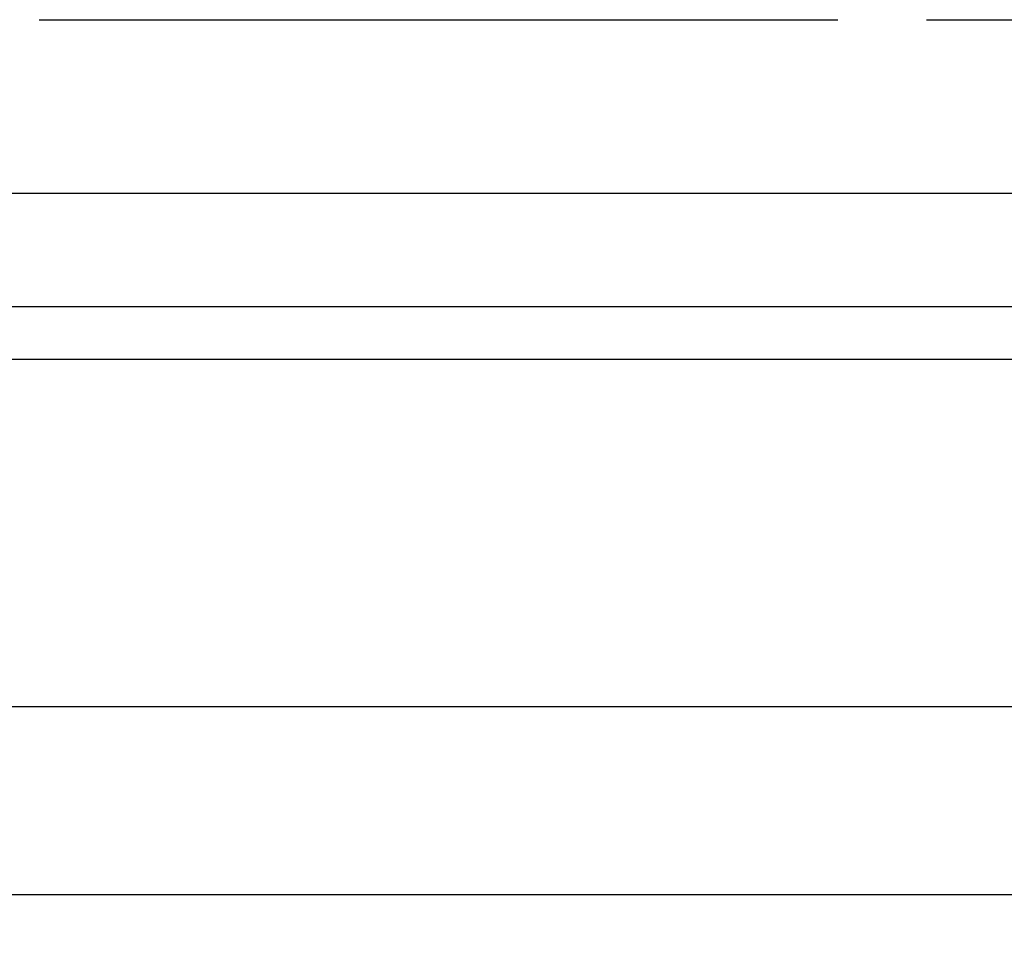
# Model space of a CAD drawing. Header units: inches. Extents: x 0 to 227, y 0 to 147.
# Tile 133 of 247: x 67.6 to 74.51, y 77.9 to 84.45. Entities that reach past the tile are written whole.
import ezdxf

# ---------------------------------------------------------------- set-up
doc = ezdxf.new("R2010")
doc.units = ezdxf.units.IN
doc.header["$LTSCALE"] = 12.466667
doc.header["$MEASUREMENT"] = 0
doc.linetypes.add('PHANTOM', pattern=[0.8, 0.45, -0.05, 0.1, -0.05, 0.1, -0.05])
doc.layers.get('0').update_dxf_attribs({"linetype": 'CONTINUOUS'})
doc.layers.add('AVAILABLE_DOOR_SPACE', color=7, linetype='CONTINUOUS')
doc.layers.add('DIMENSIONS', color=7, linetype='CONTINUOUS')
doc.styles.get("Standard").update_dxf_attribs({"font": 'txt', "width": 0.8})
doc.dimstyles.new('DIMSTYLE_2', dxfattribs={"dimtxt": 1, "dimasz": 1.333333, "dimexe": 0.09, "dimexo": 0.07, "dimgap": 0.0375, "dimtad": 0, "dimtih": 1, "dimtoh": 1, "dimzin": 4, "dimdsep": 46, "dimtxsty": 'Standard', "dimblk": '_FILLED', "dimblk1": '_FILLED', "dimblk2": '_FILLED', "dimcen": 0.09, "dimadec": 0, "dimazin": 0, "dimtfac": 1, "dimtofl": 0, "dimtmove": 0, "dimatfit": 3, "dimldrblk": '_FILLED', "dimfxl": 0, "dimtolj": 1, "dimtzin": 4, "dimarcsym": 0})

# ---------------------------------------------------------------- blocks, each defined once
blk = doc.blocks.new('_FILLED')
at = {"color": 0, "linetype": 'ByBlock'}
blk.add_solid([(0, 0), (-1, 0.2), (-1, -0.2)], dxfattribs=at)
blk = doc.blocks.new('*D21')
at = {"layer": 'DIMENSIONS', "color": 2, "linetype": 'Continuous'}
for p, q in [((58.1797, 78.3065), (58.1797, 80.9732)), ((58.1797, 77.0565), (58.1797, 74.0131)), ((58.1797, 74.0131), (59.3464, 74.0131))]:
    blk.add_line(p, q, dxfattribs=at)
at = {"layer": 'DIMENSIONS', "color": 2, "linetype": 'Continuous', "xscale": 1.3333333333, "yscale": 1.3333333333, "zscale": 1.3333333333}
for p, rotation in [((58.1797, 78.3065), 270), ((58.1797, 77.0565), 90)]:
    blk.add_blockref('_FILLED', p, dxfattribs=dict(at, rotation=rotation))
at = {"layer": 'DIMENSIONS', "color": 2, "linetype": 'Continuous', "insert": (59.8464, 74.5131), "char_height": 1, "width": 3.2, "attachment_point": 1, "line_spacing_factor": 0.9}
blk.add_mtext('1.25', dxfattribs=at)

msp = doc.modelspace()

# ---------------------------------------------------------------- linework, layer by layer
at = {"color": 3, "linetype": 'Continuous'}
for p, q in [((46.1523, 83.2335), (105.2933, 83.2335)), ((87.8928, 82.4363), (63.5528, 82.4363)), ((75.6508, 78.3065), (45.9163, 78.3065))]:
    msp.add_line(p, q, dxfattribs=at)
at = {"color": 7, "linetype": 'Continuous'}
for p, q in [((45.8603, 82.0677), (105.5853, 82.0677)), ((105.5853, 79.6278), (45.8603, 79.6278))]:
    msp.add_line(p, q, dxfattribs=at)
at = {"layer": 'AVAILABLE_DOOR_SPACE', "color": 4, "linetype": 'PHANTOM'}
msp.add_line((47.7853, 84.4519), (103.6603, 84.4519), dxfattribs=at)

# ---------------------------------------------------------------- dimensions: what is measured, and where the dimension line sits
at = {"layer": 'DIMENSIONS', "color": 2, "linetype": 'Continuous'}
dim = msp.add_linear_dim(base=(58.1797, 78.3065), p1=(74.4008, 77.0565), p2=(45.9913, 78.3065), angle=90, dimstyle='DIMSTYLE_2', dxfattribs=at)
dim.commit()
dim.dimension.update_dxf_attribs({"geometry": '*D21', "text_midpoint": (61.4464, 74.0131), "dimtype": 160})

doc.saveas('drawing.dxf')
